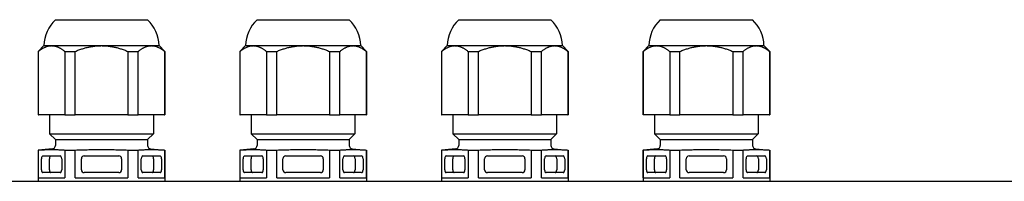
# Model space of a CAD drawing. Extents: x 1077 to 2047, y 1805 to 2279.
# Tile 4 of 22: x 1227 to 1398, y 1980 to 2008. Entities that reach past the tile are written whole.
import ezdxf

# ---------------------------------------------------------------- set-up
doc = ezdxf.new("R2010")
doc.units = 0
doc.layers.add('KF_CP+_TOP', color=7, linetype='CONTINUOUS')

# ---------------------------------------------------------------- blocks, each defined once
blk = doc.blocks.new('KF_CP+_TOP')
at = {"layer": 'KF_CP+_TOP'}
for p, q in [((-85.8, 193), (-69.8, 193)), ((-50.8, 193), (-34.8, 193)), ((-15.8, 193), (0.2, 193)), ((19.2, 193), (35.2, 193)), ((-87.8, 188.5), (-88.8, 187.5)), ((-87.8, 188.5), (-86.46, 188.5)), ((-86.46, 188.5), (-77.8, 188.5)), ((-77.8, 188.5), (-69.14, 188.5)), ((-69.14, 188.5), (-67.8, 188.5)), ((-67.8, 188.5), (-66.8, 187.5)), ((-52.8, 188.5), (-53.8, 187.5)), ((-52.8, 188.5), (-51.46, 188.5)), ((-51.46, 188.5), (-42.8, 188.5)), ((-42.8, 188.5), (-34.14, 188.5)), ((-34.14, 188.5), (-32.8, 188.5)), ((-32.8, 188.5), (-31.8, 187.5)), ((-17.8, 188.5), (-18.8, 187.5)), ((-17.8, 188.5), (-16.46, 188.5)), ((-16.46, 188.5), (-7.8, 188.5)), ((-7.8, 188.5), (0.86, 188.5)), ((0.86, 188.5), (2.2, 188.5)), ((2.2, 188.5), (3.2, 187.5)), ((17.2, 188.5), (16.2, 187.5)), ((17.2, 188.5), (18.54, 188.5)), ((18.54, 188.5), (27.2, 188.5)), ((27.2, 188.5), (35.86, 188.5)), ((35.86, 188.5), (37.2, 188.5)), ((37.2, 188.5), (38.2, 187.5)), ((-88.8, 187.5), (-88.75, 187.5)), ((-88.8, 187.5), (-88.8, 176.5)), ((-88.75, 176.5), (-88.75, 187.5)), ((-84.17, 187.5), (-84.17, 176.5)), ((-84.17, 187.5), (-82.38, 187.5)), ((-82.38, 176.5), (-82.38, 187.5)), ((-73.22, 187.5), (-73.22, 176.5)), ((-73.22, 187.5), (-71.43, 187.5)), ((-71.43, 176.5), (-71.43, 187.5)), ((-66.85, 187.5), (-66.85, 176.5)), ((-66.85, 187.5), (-66.8, 187.5)), ((-66.8, 187.5), (-66.8, 176.5)), ((-53.8, 187.5), (-53.75, 187.5)), ((-53.8, 187.5), (-53.8, 176.5)), ((-53.75, 176.5), (-53.75, 187.5)), ((-49.17, 187.5), (-49.17, 176.5)), ((-49.17, 187.5), (-47.38, 187.5)), ((-47.38, 176.5), (-47.38, 187.5)), ((-38.22, 187.5), (-38.22, 176.5)), ((-38.22, 187.5), (-36.43, 187.5)), ((-36.43, 176.5), (-36.43, 187.5)), ((-31.85, 187.5), (-31.85, 176.5)), ((-31.85, 187.5), (-31.8, 187.5)), ((-31.8, 187.5), (-31.8, 176.5)), ((-18.8, 187.5), (-18.75, 187.5)), ((-18.8, 187.5), (-18.8, 176.5)), ((-18.75, 176.5), (-18.75, 187.5)), ((-14.17, 187.5), (-14.17, 176.5)), ((-14.17, 187.5), (-12.38, 187.5)), ((-12.38, 176.5), (-12.38, 187.5)), ((-3.22, 187.5), (-3.22, 176.5)), ((-3.22, 187.5), (-1.43, 187.5)), ((-1.43, 176.5), (-1.43, 187.5)), ((3.15, 187.5), (3.15, 176.5)), ((3.15, 187.5), (3.2, 187.5)), ((3.2, 187.5), (3.2, 176.5)), ((16.2, 187.5), (16.25, 187.5)), ((16.2, 187.5), (16.2, 176.5)), ((16.25, 176.5), (16.25, 187.5)), ((20.83, 187.5), (20.83, 176.5)), ((20.83, 187.5), (22.62, 187.5)), ((22.62, 176.5), (22.62, 187.5)), ((31.78, 187.5), (31.78, 176.5)), ((31.78, 187.5), (33.57, 187.5)), ((33.57, 176.5), (33.57, 187.5)), ((38.15, 187.5), (38.15, 176.5)), ((38.15, 187.5), (38.2, 187.5)), ((38.2, 187.5), (38.2, 176.5)), ((-88.8, 176.5), (-88.75, 176.5)), ((-84.17, 176.5), (-88.75, 176.5)), ((-86.8, 176.5), (-86.8, 173.22)), ((-84.17, 176.5), (-82.38, 176.5)), ((-73.22, 176.5), (-82.38, 176.5)), ((-73.22, 176.5), (-71.43, 176.5)), ((-66.85, 176.5), (-71.43, 176.5)), ((-68.8, 176.5), (-68.8, 173.22)), ((-66.85, 176.5), (-66.8, 176.5)), ((-53.8, 176.5), (-53.75, 176.5)), ((-49.17, 176.5), (-53.75, 176.5)), ((-51.8, 176.5), (-51.8, 173.22)), ((-49.17, 176.5), (-47.38, 176.5)), ((-38.22, 176.5), (-47.38, 176.5)), ((-38.22, 176.5), (-36.43, 176.5)), ((-31.85, 176.5), (-36.43, 176.5)), ((-33.8, 176.5), (-33.8, 173.22)), ((-31.85, 176.5), (-31.8, 176.5)), ((-18.8, 176.5), (-18.75, 176.5)), ((-14.17, 176.5), (-18.75, 176.5)), ((-16.8, 176.5), (-16.8, 173.22)), ((-14.17, 176.5), (-12.38, 176.5)), ((-3.22, 176.5), (-12.38, 176.5)), ((-3.22, 176.5), (-1.43, 176.5)), ((3.15, 176.5), (-1.43, 176.5)), ((1.2, 176.5), (1.2, 173.22)), ((3.15, 176.5), (3.2, 176.5)), ((16.2, 176.5), (16.25, 176.5)), ((20.83, 176.5), (16.25, 176.5)), ((18.2, 176.5), (18.2, 173.22)), ((20.83, 176.5), (22.62, 176.5)), ((31.78, 176.5), (22.62, 176.5)), ((31.78, 176.5), (33.57, 176.5)), ((38.15, 176.5), (33.57, 176.5)), ((36.2, 176.5), (36.2, 173.22)), ((38.15, 176.5), (38.2, 176.5)), ((-86.8, 173.22), (-68.8, 173.22)), ((-85.8, 172.22), (-86.8, 173.22)), ((-69.8, 172.22), (-68.8, 173.22)), ((-51.8, 173.22), (-33.8, 173.22)), ((-50.8, 172.22), (-51.8, 173.22)), ((-34.8, 172.22), (-33.8, 173.22)), ((-16.8, 173.22), (1.2, 173.22)), ((-15.8, 172.22), (-16.8, 173.22)), ((0.2, 172.22), (1.2, 173.22)), ((18.2, 173.22), (36.2, 173.22)), ((19.2, 172.22), (18.2, 173.22)), ((35.2, 172.22), (36.2, 173.22)), ((-85.8, 172.22), (-85.8, 171.22)), ((-85.8, 172.22), (-69.8, 172.22)), ((-69.8, 172.22), (-69.8, 171.22)), ((-50.8, 172.22), (-50.8, 171.22)), ((-50.8, 172.22), (-34.8, 172.22)), ((-34.8, 172.22), (-34.8, 171.22)), ((-15.8, 172.22), (-15.8, 171.22)), ((-15.8, 172.22), (0.2, 172.22)), ((0.2, 172.22), (0.2, 171.22)), ((19.2, 172.22), (19.2, 171.22)), ((19.2, 172.22), (35.2, 172.22)), ((35.2, 172.22), (35.2, 171.22)), ((-86.35, 170.63), (-88.8, 170.41)), ((-88.8, 170.41), (-88.75, 170.41)), ((-88.8, 170.41), (-88.8, 165)), ((-88.75, 165.6), (-88.75, 170.41)), ((-87.96, 169.4), (-84.96, 169.4)), ((-84.17, 170.41), (-84.17, 165.6)), ((-84.17, 170.41), (-82.38, 170.41)), ((-82.38, 165.6), (-82.38, 170.41)), ((-80.8, 169.4), (-74.8, 169.4)), ((-73.22, 170.41), (-73.22, 165.6)), ((-73.22, 170.41), (-71.43, 170.41)), ((-71.43, 165.6), (-71.43, 170.41)), ((-70.64, 169.4), (-67.64, 169.4)), ((-69.25, 170.63), (-66.8, 170.41)), ((-66.85, 170.41), (-66.85, 165.6)), ((-66.85, 170.41), (-66.8, 170.41)), ((-66.8, 170.41), (-66.8, 165)), ((-51.35, 170.63), (-53.8, 170.41)), ((-53.8, 170.41), (-53.75, 170.41)), ((-53.8, 170.41), (-53.8, 165)), ((-53.75, 165.6), (-53.75, 170.41)), ((-52.96, 169.4), (-49.96, 169.4)), ((-49.17, 170.41), (-49.17, 165.6)), ((-49.17, 170.41), (-47.38, 170.41)), ((-47.38, 165.6), (-47.38, 170.41)), ((-45.8, 169.4), (-39.8, 169.4)), ((-38.22, 170.41), (-38.22, 165.6)), ((-38.22, 170.41), (-36.43, 170.41)), ((-36.43, 165.6), (-36.43, 170.41)), ((-35.64, 169.4), (-32.64, 169.4)), ((-34.25, 170.63), (-31.8, 170.41)), ((-31.85, 170.41), (-31.85, 165.6)), ((-31.85, 170.41), (-31.8, 170.41)), ((-31.8, 170.41), (-31.8, 165)), ((-16.35, 170.63), (-18.8, 170.41)), ((-18.8, 170.41), (-18.75, 170.41)), ((-18.8, 170.41), (-18.8, 165)), ((-18.75, 165.6), (-18.75, 170.41)), ((-17.96, 169.4), (-14.96, 169.4)), ((-14.17, 170.41), (-14.17, 165.6)), ((-14.17, 170.41), (-12.38, 170.41)), ((-12.38, 165.6), (-12.38, 170.41)), ((-10.8, 169.4), (-4.8, 169.4)), ((-3.22, 170.41), (-3.22, 165.6)), ((-3.22, 170.41), (-1.43, 170.41)), ((-1.43, 165.6), (-1.43, 170.41)), ((-0.64, 169.4), (2.36, 169.4)), ((0.75, 170.63), (3.2, 170.41)), ((3.15, 170.41), (3.15, 165.6)), ((3.15, 170.41), (3.2, 170.41)), ((3.2, 170.41), (3.2, 165)), ((18.65, 170.63), (16.2, 170.41)), ((16.2, 170.41), (16.25, 170.41)), ((16.2, 170.41), (16.2, 165)), ((16.25, 165.6), (16.25, 170.41)), ((17.04, 169.4), (20.04, 169.4)), ((20.83, 170.41), (20.83, 165.6)), ((20.83, 170.41), (22.62, 170.41)), ((22.62, 165.6), (22.62, 170.41)), ((24.2, 169.4), (30.2, 169.4)), ((31.78, 170.41), (31.78, 165.6)), ((31.78, 170.41), (33.57, 170.41)), ((33.57, 165.6), (33.57, 170.41)), ((34.36, 169.4), (37.36, 169.4)), ((35.75, 170.63), (38.2, 170.41)), ((38.15, 170.41), (38.15, 165.6)), ((38.15, 170.41), (38.2, 170.41)), ((38.2, 170.41), (38.2, 165)), ((-88.21, 167), (-88.21, 168.9)), ((-86.82, 167), (-86.82, 168.9)), ((-84.71, 168.9), (-84.71, 167)), ((-81.3, 167), (-81.3, 168.9)), ((-74.3, 168.9), (-74.3, 167)), ((-70.89, 167), (-70.89, 168.9)), ((-68.78, 168.9), (-68.78, 167)), ((-67.39, 168.9), (-67.39, 167)), ((-53.21, 167), (-53.21, 168.9)), ((-51.82, 167), (-51.82, 168.9)), ((-49.71, 168.9), (-49.71, 167)), ((-46.3, 167), (-46.3, 168.9)), ((-39.3, 168.9), (-39.3, 167)), ((-35.89, 167), (-35.89, 168.9)), ((-33.78, 168.9), (-33.78, 167)), ((-32.39, 168.9), (-32.39, 167)), ((-18.21, 167), (-18.21, 168.9)), ((-16.82, 167), (-16.82, 168.9)), ((-14.71, 168.9), (-14.71, 167)), ((-11.3, 167), (-11.3, 168.9)), ((-4.3, 168.9), (-4.3, 167)), ((-0.89, 167), (-0.89, 168.9)), ((1.22, 168.9), (1.22, 167)), ((2.61, 168.9), (2.61, 167)), ((16.79, 167), (16.79, 168.9)), ((18.18, 167), (18.18, 168.9)), ((20.29, 168.9), (20.29, 167)), ((23.7, 167), (23.7, 168.9)), ((30.7, 168.9), (30.7, 167)), ((34.11, 167), (34.11, 168.9)), ((36.22, 168.9), (36.22, 167)), ((37.61, 168.9), (37.61, 167)), ((-84.96, 166.5), (-87.96, 166.5)), ((-74.8, 166.5), (-80.8, 166.5)), ((-67.64, 166.5), (-70.64, 166.5)), ((-49.96, 166.5), (-52.96, 166.5)), ((-39.8, 166.5), (-45.8, 166.5)), ((-32.64, 166.5), (-35.64, 166.5)), ((-14.96, 166.5), (-17.96, 166.5)), ((-4.8, 166.5), (-10.8, 166.5)), ((2.36, 166.5), (-0.64, 166.5)), ((20.04, 166.5), (17.04, 166.5)), ((30.2, 166.5), (24.2, 166.5)), ((37.36, 166.5), (34.36, 166.5)), ((-218.2, 165), (167.6, 165)), ((-88.75, 165.6), (-84.17, 165.6)), ((-82.38, 165.6), (-73.22, 165.6)), ((-71.43, 165.6), (-66.85, 165.6)), ((-53.75, 165.6), (-49.17, 165.6)), ((-47.38, 165.6), (-38.22, 165.6)), ((-36.43, 165.6), (-31.85, 165.6)), ((-18.75, 165.6), (-14.17, 165.6)), ((-12.38, 165.6), (-3.22, 165.6)), ((-1.43, 165.6), (3.15, 165.6)), ((16.25, 165.6), (20.83, 165.6)), ((22.62, 165.6), (31.78, 165.6)), ((33.57, 165.6), (38.15, 165.6))]:
    blk.add_line(p, q, dxfattribs=at)
for centre, radius, start, end in [((-81.3, 188.31), 6.5, 133.778, 178.297), ((-74.3, 188.31), 6.5, 1.703, 46.222), ((-46.3, 188.31), 6.5, 133.778, 178.297), ((-39.3, 188.31), 6.5, 1.703, 46.222), ((-11.3, 188.31), 6.5, 133.778, 178.297), ((-4.3, 188.31), 6.5, 1.703, 46.222), ((23.7, 188.31), 6.5, 133.778, 178.297), ((30.7, 188.31), 6.5, 1.703, 46.222), ((-86.4, 171.22), 0.6, 275, 0), ((-69.2, 171.22), 0.6, 180, 265), ((-51.4, 171.22), 0.6, 275, 0), ((-34.2, 171.22), 0.6, 180, 265), ((-16.4, 171.22), 0.6, 275, 0), ((0.8, 171.22), 0.6, 180, 265), ((18.6, 171.22), 0.6, 275, 0), ((35.8, 171.22), 0.6, 180, 265), ((-80.8, 168.9), 0.5, 90, 180), ((-74.8, 168.9), 0.5, 0, 90), ((-45.8, 168.9), 0.5, 90, 180), ((-39.8, 168.9), 0.5, 0, 90), ((-10.8, 168.9), 0.5, 90, 180), ((-4.8, 168.9), 0.5, 0, 90), ((24.2, 168.9), 0.5, 90, 180), ((30.2, 168.9), 0.5, 0, 90), ((-80.8, 167), 0.5, 180, 270), ((-74.8, 167), 0.5, 270, 0), ((-45.8, 167), 0.5, 180, 270), ((-39.8, 167), 0.5, 270, 0), ((-10.8, 167), 0.5, 180, 270), ((-4.8, 167), 0.5, 270, 0), ((24.2, 167), 0.5, 180, 270), ((30.2, 167), 0.5, 270, 0)]:
    blk.add_arc(centre, radius, start, end, dxfattribs=at)
for centre, major_axis, start_param, end_param in [((-87.96, 168.9), (0, 0.5), 0, 1.570796), ((-86.57, 168.9), (0, 0.5), 0, 1.570796), ((-84.96, 168.9), (0, 0.5), 4.712389, 6.283185), ((-70.64, 168.9), (0, 0.5), 0, 1.570796), ((-69.03, 168.9), (0, 0.5), 4.712389, 6.283185), ((-67.64, 168.9), (0, 0.5), 4.712389, 6.283185), ((-52.96, 168.9), (0, 0.5), 0, 1.570796), ((-51.57, 168.9), (0, 0.5), 0, 1.570796), ((-49.96, 168.9), (0, 0.5), 4.712389, 6.283185), ((-35.64, 168.9), (0, 0.5), 0, 1.570796), ((-34.03, 168.9), (0, 0.5), 4.712389, 6.283185), ((-32.64, 168.9), (0, 0.5), 4.712389, 6.283185), ((-17.96, 168.9), (0, 0.5), 0, 1.570796), ((-16.57, 168.9), (0, 0.5), 0, 1.570796), ((-14.96, 168.9), (0, 0.5), 4.712389, 6.283185), ((-0.64, 168.9), (0, 0.5), 0, 1.570796), ((0.97, 168.9), (0, 0.5), 4.712389, 6.283185), ((2.36, 168.9), (0, 0.5), 4.712389, 6.283185), ((17.04, 168.9), (0, 0.5), 0, 1.570796), ((18.43, 168.9), (0, 0.5), 0, 1.570796), ((20.04, 168.9), (0, 0.5), 4.712389, 6.283185), ((34.36, 168.9), (0, 0.5), 0, 1.570796), ((35.97, 168.9), (0, 0.5), 4.712389, 6.283185), ((37.36, 168.9), (0, 0.5), 4.712389, 6.283185), ((-87.96, 167), (0, -0.5), 4.712389, 6.283185), ((-86.57, 167), (0, -0.5), 4.712389, 6.283185), ((-84.96, 167), (0, -0.5), 0, 1.570796), ((-70.64, 167), (0, -0.5), 4.712389, 6.283185), ((-69.03, 167), (0, -0.5), 0, 1.570796), ((-67.64, 167), (0, -0.5), 0, 1.570796), ((-52.96, 167), (0, -0.5), 4.712389, 6.283185), ((-51.57, 167), (0, -0.5), 4.712389, 6.283185), ((-49.96, 167), (0, -0.5), 0, 1.570796), ((-35.64, 167), (0, -0.5), 4.712389, 6.283185), ((-34.03, 167), (0, -0.5), 0, 1.570796), ((-32.64, 167), (0, -0.5), 0, 1.570796), ((-17.96, 167), (0, -0.5), 4.712389, 6.283185), ((-16.57, 167), (0, -0.5), 4.712389, 6.283185), ((-14.96, 167), (0, -0.5), 0, 1.570796), ((-0.64, 167), (0, -0.5), 4.712389, 6.283185), ((0.97, 167), (0, -0.5), 0, 1.570796), ((2.36, 167), (0, -0.5), 0, 1.570796), ((17.04, 167), (0, -0.5), 4.712389, 6.283185), ((18.43, 167), (0, -0.5), 4.712389, 6.283185), ((20.04, 167), (0, -0.5), 0, 1.570796), ((34.36, 167), (0, -0.5), 4.712389, 6.283185), ((35.97, 167), (0, -0.5), 0, 1.570796), ((37.36, 167), (0, -0.5), 0, 1.570796)]:
    blk.add_ellipse(centre, major_axis=major_axis, ratio=0.5, start_param=start_param, end_param=end_param, dxfattribs=at)
for points, weights in [([(-88.75, 187.5), (-87.55, 188.5), (-86.46, 188.5)], [1, 1.0246950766, 1]), ([(-86.46, 188.5), (-85.37, 188.5), (-84.17, 187.5)], [1, 1.0246950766, 1]), ([(-82.38, 187.5), (-79.98, 188.5), (-77.8, 188.5)], [1, 1.0246950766, 1]), ([(-77.8, 188.5), (-75.62, 188.5), (-73.22, 187.5)], [1, 1.0246950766, 1]), ([(-71.43, 187.5), (-70.23, 188.5), (-69.14, 188.5)], [1, 1.0246950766, 1]), ([(-69.14, 188.5), (-68.05, 188.5), (-66.85, 187.5)], [1, 1.0246950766, 1]), ([(-53.75, 187.5), (-52.55, 188.5), (-51.46, 188.5)], [1, 1.0246950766, 1]), ([(-51.46, 188.5), (-50.37, 188.5), (-49.17, 187.5)], [1, 1.0246950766, 1]), ([(-47.38, 187.5), (-44.98, 188.5), (-42.8, 188.5)], [1, 1.0246950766, 1]), ([(-42.8, 188.5), (-40.62, 188.5), (-38.22, 187.5)], [1, 1.0246950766, 1]), ([(-36.43, 187.5), (-35.23, 188.5), (-34.14, 188.5)], [1, 1.0246950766, 1]), ([(-34.14, 188.5), (-33.05, 188.5), (-31.85, 187.5)], [1, 1.0246950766, 1]), ([(-18.75, 187.5), (-17.55, 188.5), (-16.46, 188.5)], [1, 1.0246950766, 1]), ([(-16.46, 188.5), (-15.37, 188.5), (-14.17, 187.5)], [1, 1.0246950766, 1]), ([(-12.38, 187.5), (-9.98, 188.5), (-7.8, 188.5)], [1, 1.0246950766, 1]), ([(-7.8, 188.5), (-5.62, 188.5), (-3.22, 187.5)], [1, 1.0246950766, 1]), ([(-1.43, 187.5), (-0.23, 188.5), (0.86, 188.5)], [1, 1.0246950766, 1]), ([(0.86, 188.5), (1.95, 188.5), (3.15, 187.5)], [1, 1.0246950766, 1]), ([(16.25, 187.5), (17.45, 188.5), (18.54, 188.5)], [1, 1.0246950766, 1]), ([(18.54, 188.5), (19.63, 188.5), (20.83, 187.5)], [1, 1.0246950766, 1]), ([(22.62, 187.5), (25.02, 188.5), (27.2, 188.5)], [1, 1.0246950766, 1]), ([(27.2, 188.5), (29.38, 188.5), (31.78, 187.5)], [1, 1.0246950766, 1]), ([(33.57, 187.5), (34.77, 188.5), (35.86, 188.5)], [1, 1.0246950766, 1]), ([(35.86, 188.5), (36.95, 188.5), (38.15, 187.5)], [1, 1.0246950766, 1]), ([(-88.75, 170.41), (-86.46, 170.58), (-84.17, 170.41)], [1.18409851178, 1.30250836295, 1.18409851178]), ([(-82.38, 170.41), (-77.8, 170.58), (-73.22, 170.41)], [1.02604787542, 1.12865266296, 1.02604787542]), ([(-71.43, 170.41), (-69.14, 170.58), (-66.85, 170.41)], [1.18409851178, 1.30250836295, 1.18409851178]), ([(-53.75, 170.41), (-51.46, 170.58), (-49.17, 170.41)], [1.18409851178, 1.30250836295, 1.18409851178]), ([(-47.38, 170.41), (-42.8, 170.58), (-38.22, 170.41)], [1.02604787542, 1.12865266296, 1.02604787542]), ([(-36.43, 170.41), (-34.14, 170.58), (-31.85, 170.41)], [1.18409851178, 1.30250836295, 1.18409851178]), ([(-18.75, 170.41), (-16.46, 170.58), (-14.17, 170.41)], [1.18409851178, 1.30250836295, 1.18409851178]), ([(-12.38, 170.41), (-7.8, 170.58), (-3.22, 170.41)], [1.02604787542, 1.12865266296, 1.02604787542]), ([(-1.43, 170.41), (0.86, 170.58), (3.15, 170.41)], [1.18409851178, 1.30250836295, 1.18409851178]), ([(16.25, 170.41), (18.54, 170.58), (20.83, 170.41)], [1.18409851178, 1.30250836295, 1.18409851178]), ([(22.62, 170.41), (27.2, 170.58), (31.78, 170.41)], [1.02604787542, 1.12865266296, 1.02604787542]), ([(33.57, 170.41), (35.86, 170.58), (38.15, 170.41)], [1.18409851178, 1.30250836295, 1.18409851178])]:
    blk.add_rational_spline(points, weights, degree=2, dxfattribs=at)

msp = doc.modelspace()

# ---------------------------------------------------------------- block references
at = {"layer": 'KF_CP+_TOP'}
msp.add_blockref('KF_CP+_TOP', (1318.76, 1815.23), dxfattribs=at)

doc.saveas('drawing.dxf')
